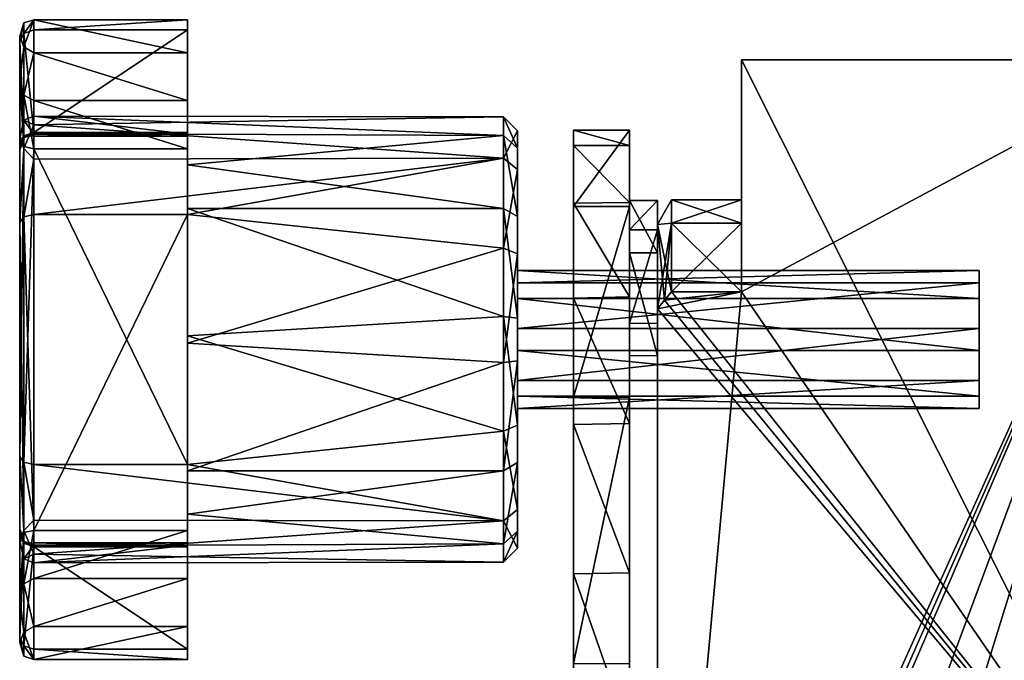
# Model space of a CAD drawing. Header units: millimetres. Extents: x -26 to 124, y -190 to 73.
# Tile 19 of 95: x -26 to 9, y 29 to 51. Entities that reach past the tile are written whole.
import ezdxf

# ---------------------------------------------------------------- set-up
doc = ezdxf.new("R2010")
doc.units = ezdxf.units.MM
doc.header["$LTSCALE"] = 41.718519
for name, color, linetype in [('10', 7, 'CONTINUOUS'), ('11', 7, 'CONTINUOUS'), ('1147', 7, 'CONTINUOUS'), ('1165', 7, 'CONTINUOUS'), ('1166', 7, 'CONTINUOUS'), ('13', 7, 'CONTINUOUS'), ('15', 7, 'CONTINUOUS'), ('16', 7, 'CONTINUOUS'), ('37', 7, 'CONTINUOUS'), ('48', 7, 'CONTINUOUS'), ('50', 7, 'CONTINUOUS'), ('64', 7, 'CONTINUOUS'), ('70', 7, 'CONTINUOUS'), ('71', 7, 'CONTINUOUS'), ('72', 7, 'CONTINUOUS'), ('73', 7, 'CONTINUOUS'), ('74', 7, 'CONTINUOUS'), ('75', 7, 'CONTINUOUS'), ('76', 7, 'CONTINUOUS'), ('77', 7, 'CONTINUOUS'), ('78', 7, 'CONTINUOUS'), ('79', 7, 'CONTINUOUS'), ('80', 7, 'CONTINUOUS'), ('81', 7, 'CONTINUOUS'), ('82', 7, 'CONTINUOUS'), ('83', 7, 'CONTINUOUS'), ('84', 7, 'CONTINUOUS'), ('85', 7, 'CONTINUOUS'), ('86', 7, 'CONTINUOUS'), ('87', 7, 'CONTINUOUS'), ('88', 7, 'CONTINUOUS'), ('89', 7, 'CONTINUOUS'), ('90', 7, 'CONTINUOUS'), ('91', 7, 'CONTINUOUS'), ('92', 7, 'CONTINUOUS'), ('93', 7, 'CONTINUOUS'), ('94', 7, 'CONTINUOUS'), ('95', 7, 'CONTINUOUS')]:
    doc.layers.add(name, color=color, linetype=linetype)

msp = doc.modelspace()

# ---------------------------------------------------------------- linework, layer by layer
at = {"layer": '10', "color": 7, "linetype": 'CONTINUOUS'}
for points in [[(0, 41.703, -10), (0, 50, -10), (15.5, 19.15, -10), (0, 41.703, -10)], [(0, 50, -10), (15.5, 50, -10), (15.5, 19.15, -10), (0, 50, -10)], [(-2.75, 41.403, -10), (-2.5, 41.703, -10), (15.5, 19.15, -10), (-2.75, 41.403, -10)], [(-2.5, 41.703, -10), (0, 41.703, -10), (15.5, 19.15, -10), (-2.5, 41.703, -10)], [(-3, 41.101, -10), (-2.75, 41.403, -10), (15.5, 19.15, -10), (-3, 41.101, -10)], [(-3, 19.15, -10), (-3, 41.101, -10), (15.5, 19.15, -10), (-3, 19.15, -10)]]:
    msp.add_3dface(points, dxfattribs=at)
at = {"layer": '11', "color": 7, "linetype": 'CONTINUOUS'}
for points in [[(0, 44.157, 6.741), (0, 45, 1), (-2.5, 44.158, 6.742), (0, 44.157, 6.741)], [(-2.5, 44.158, 6.742), (0, 45, 1), (-2.5, 45, 1), (-2.5, 44.158, 6.742)], [(-2.5, 45, 1), (0, 45, 1), (0, 44.157, -4.741), (-2.5, 45, 1)], [(-2.5, 44.158, -4.742), (-2.5, 45, 1), (0, 44.157, -4.741), (-2.5, 44.158, -4.742)], [(-2.5, 41.703, 12), (0, 44.157, 6.741), (-2.5, 44.158, 6.742), (-2.5, 41.703, 12)], [(-2.5, 41.703, -10), (-2.5, 44.158, -4.742), (0, 41.703, -10), (-2.5, 41.703, -10)], [(0, 41.703, -10), (-2.5, 44.158, -4.742), (0, 44.157, -4.741), (0, 41.703, -10)], [(-2.5, 41.703, 12), (0, 41.703, 12), (0, 44.157, 6.741), (-2.5, 41.703, 12)]]:
    msp.add_3dface(points, dxfattribs=at)
at = {"layer": '1147', "linetype": 'CONTINUOUS'}
for points in [[(-3, 44.966, 0.419), (-3, 43.101, -2.922), (-4, 44.966, 0.419), (-3, 44.966, 0.419)], [(-4, 44.966, 0.419), (-3, 43.101, -2.922), (-4, 43.101, -2.922), (-4, 44.966, 0.419)], [(-3, 43.922, 4.101), (-3, 44.966, 0.419), (-4, 43.922, 4.101), (-3, 43.922, 4.101)], [(-4, 43.922, 4.101), (-3, 44.966, 0.419), (-4, 44.966, 0.419), (-4, 43.922, 4.101)], [(-3, 40.581, 5.966), (-3, 43.922, 4.101), (-4, 40.581, 5.966), (-3, 40.581, 5.966)], [(-4, 40.581, 5.966), (-3, 43.922, 4.101), (-4, 43.922, 4.101), (-4, 40.581, 5.966)], [(-3, 43.101, -2.922), (-3, 39.419, -3.966), (-4, 43.101, -2.922), (-3, 43.101, -2.922)], [(-4, 43.101, -2.922), (-3, 39.419, -3.966), (-4, 39.419, -3.966), (-4, 43.101, -2.922)]]:
    msp.add_3dface(points, dxfattribs=at)
at = {"layer": '1165', "color": 7, "linetype": 'CONTINUOUS'}
for points in [[(8.5, 42.468, 0.604), (8.5, 41.465, -1.026), (-8, 42.468, 0.604), (8.5, 42.468, 0.604)], [(-8, 42.468, 0.604), (8.5, 41.465, -1.026), (-8, 41.465, -1.026), (-8, 42.468, 0.604)], [(8.5, 42.026, 2.465), (8.5, 42.468, 0.604), (-8, 42.026, 2.465), (8.5, 42.026, 2.465)], [(-8, 42.026, 2.465), (8.5, 42.468, 0.604), (-8, 42.468, 0.604), (-8, 42.026, 2.465)], [(8.5, 40.396, 3.468), (8.5, 42.026, 2.465), (-8, 40.396, 3.468), (8.5, 40.396, 3.468)], [(-8, 40.396, 3.468), (8.5, 42.026, 2.465), (-8, 42.026, 2.465), (-8, 40.396, 3.468)], [(8.5, 38.535, 3.026), (8.5, 40.396, 3.468), (-8, 38.535, 3.026), (8.5, 38.535, 3.026)], [(-8, 38.535, 3.026), (8.5, 40.396, 3.468), (-8, 40.396, 3.468), (-8, 38.535, 3.026)]]:
    msp.add_3dface(points, dxfattribs=at)
at = {"layer": '1166', "color": 7, "linetype": 'CONTINUOUS'}
for points in [[(-8, 41.465, -1.026), (8.5, 41.465, -1.026), (8.5, 39.604, -1.468), (-8, 41.465, -1.026)], [(-8, 41.465, -1.026), (8.5, 39.604, -1.468), (-8, 39.604, -1.468), (-8, 41.465, -1.026)], [(8.5, 39.604, -1.468), (8.5, 37.974, -0.465), (-8, 39.604, -1.468), (8.5, 39.604, -1.468)], [(-8, 39.604, -1.468), (8.5, 37.974, -0.465), (-8, 37.974, -0.465), (-8, 39.604, -1.468)], [(8.5, 38.535, 3.026), (-8, 38.535, 3.026), (-8, 37.532, 1.396), (8.5, 38.535, 3.026)], [(8.5, 37.532, 1.396), (8.5, 38.535, 3.026), (-8, 37.532, 1.396), (8.5, 37.532, 1.396)], [(8.5, 37.974, -0.465), (8.5, 37.532, 1.396), (-8, 37.974, -0.465), (8.5, 37.974, -0.465)], [(-8, 37.974, -0.465), (8.5, 37.532, 1.396), (-8, 37.532, 1.396), (-8, 37.974, -0.465)]]:
    msp.add_3dface(points, dxfattribs=at)
at = {"layer": '13', "color": 7, "linetype": 'CONTINUOUS'}
for points in [[(0, 41.703, 12), (0, 50, 12), (0, 44.157, 6.741), (0, 41.703, 12)], [(0, 44.157, 6.741), (0, 50, 12), (0, 50, -10), (0, 44.157, 6.741)], [(0, 45, 1), (0, 44.157, 6.741), (0, 50, -10), (0, 45, 1)], [(0, 44.157, -4.741), (0, 45, 1), (0, 50, -10), (0, 44.157, -4.741)], [(0, 41.703, -10), (0, 44.157, -4.741), (0, 50, -10), (0, 41.703, -10)]]:
    msp.add_3dface(points, dxfattribs=at)
at = {"layer": '15', "color": 7, "linetype": 'CONTINUOUS'}
for points in [[(0, 50, 12), (15.5, 50, 12), (13.793, 50, 10.25), (0, 50, 12)], [(0, 50, -10), (0, 50, 12), (9.69, 50, -8.061), (0, 50, -10)], [(9.69, 50, -8.061), (0, 50, 12), (9.5, 50, -7.543), (9.69, 50, -8.061)], [(9.5, 50, -7.543), (0, 50, 12), (9.5, 50, 9.543), (9.5, 50, -7.543)], [(9.5, 50, 9.543), (0, 50, 12), (9.689, 50, 10.06), (9.5, 50, 9.543)], [(9.689, 50, 10.06), (0, 50, 12), (10.207, 50, 10.25), (9.689, 50, 10.06)], [(10.207, 50, 10.25), (0, 50, 12), (13.793, 50, 10.25), (10.207, 50, 10.25)], [(15.5, 50, -10), (0, 50, -10), (10.207, 50, -8.25), (15.5, 50, -10)], [(10.207, 50, -8.25), (0, 50, -10), (9.69, 50, -8.061), (10.207, 50, -8.25)]]:
    msp.add_3dface(points, dxfattribs=at)
at = {"layer": '16', "color": 7, "linetype": 'CONTINUOUS'}
for points in [[(15.5, 50, 12), (0, 41.703, 12), (-3, 8.899, 12), (15.5, 50, 12)], [(-2.75, 8.597, 12), (15.5, 50, 12), (-3, 8.899, 12), (-2.75, 8.597, 12)], [(-2.5, 8.297, 12), (15.5, 50, 12), (-2.75, 8.597, 12), (-2.5, 8.297, 12)], [(-2.5, 8.297, 12), (0, 8.297, 12), (15.5, 50, 12), (-2.5, 8.297, 12)], [(0, 0, 12), (15.5, 0, 12), (15.5, 50, 12), (0, 0, 12)], [(0, 8.297, 12), (0, 0, 12), (15.5, 50, 12), (0, 8.297, 12)], [(0, 50, 12), (0, 41.703, 12), (15.5, 50, 12), (0, 50, 12)], [(-3, 8.899, 12), (0, 41.703, 12), (-3, 41.101, 12), (-3, 8.899, 12)], [(-3, 41.101, 12), (0, 41.703, 12), (-2.75, 41.403, 12), (-3, 41.101, 12)], [(0, 41.703, 12), (-2.5, 41.703, 12), (-2.75, 41.403, 12), (0, 41.703, 12)]]:
    msp.add_3dface(points, dxfattribs=at)
at = {"layer": '37', "color": 7, "linetype": 'CONTINUOUS'}
for points in [[(-2.5, 44.158, 6.742), (-2.5, 45, 1), (-3, 44.112, 4.87), (-2.5, 44.158, 6.742)], [(-2.5, 45, 1), (-2.5, 44.158, -4.742), (-3, 44.112, -2.87), (-2.5, 45, 1)], [(-3, 44.112, 4.87), (-2.5, 45, 1), (-3, 44.112, -2.87), (-3, 44.112, 4.87)], [(-3, 41.101, 12), (-2.75, 41.403, 12), (-2.5, 44.158, 6.742), (-3, 41.101, 12)], [(-3, 41.101, 12), (-2.5, 44.158, 6.742), (-3, 44.112, 4.87), (-3, 41.101, 12)], [(-2.5, 44.158, -4.742), (-2.5, 41.703, -10), (-3, 44.112, -2.87), (-2.5, 44.158, -4.742)], [(-2.5, 41.703, -10), (-2.75, 41.403, -10), (-3, 44.112, -2.87), (-2.5, 41.703, -10)], [(-2.75, 41.403, -10), (-3, 41.101, -10), (-3, 44.112, -2.87), (-2.75, 41.403, -10)], [(-2.75, 41.403, 12), (-2.5, 41.703, 12), (-2.5, 44.158, 6.742), (-2.75, 41.403, 12)]]:
    msp.add_3dface(points, dxfattribs=at)
at = {"layer": '48', "color": 3, "linetype": 'CONTINUOUS'}
for points in [[(-4, 47.483, 1.871), (-4, 44.754, 11.77), (-4, 46.942, -3.978), (-4, 47.483, 1.871)], [(-4, 46.942, -3.978), (-4, 44.754, 11.77), (-4, 44.899, -9.499), (-4, 46.942, -3.978)], [(-4, 44.754, 11.77), (-4, 37.942, 19.404), (-4, 44.899, -9.499), (-4, 44.754, 11.77)], [(-4, 44.899, -9.499), (-4, 37.942, 19.404), (-4, 41.523, -14.272), (-4, 44.899, -9.499)], [(-4, 41.523, -14.272), (-4, 37.942, 19.404), (-4, 37.003, -18.03), (-4, 41.523, -14.272)], [(-4, 37.942, 19.404), (-4, 28.417, 23.239), (-4, 37.003, -18.03), (-4, 37.942, 19.404)], [(-4, 37.003, -18.03), (-4, 28.417, 23.239), (-4, 31.656, -20.492), (-4, 37.003, -18.03)], [(-4, 27.76, 23.435), (-4, 27.181, 23.803), (-4, 31.656, -20.492), (-4, 27.76, 23.435)], [(-4, 31.656, -20.492), (-4, 27.181, 23.803), (-4, 25.881, -21.483), (-4, 31.656, -20.492)], [(-4, 28.417, 23.239), (-4, 27.76, 23.435), (-4, 31.656, -20.492), (-4, 28.417, 23.239)]]:
    msp.add_3dface(points, dxfattribs=at)
at = {"layer": '50', "color": 3, "linetype": 'CONTINUOUS'}
for points in [[(-6, 47.483, 1.871), (-6, 46.935, -4.008), (-6, 44.754, 11.77), (-6, 47.483, 1.871)], [(-6, 46.935, -4.008), (-6, 44.872, -9.549), (-6, 44.754, 11.77), (-6, 46.935, -4.008)], [(-6, 44.872, -9.549), (-6, 41.478, -14.321), (-6, 44.754, 11.77), (-6, 44.872, -9.549)], [(-6, 44.754, 11.77), (-6, 41.478, -14.321), (-6, 37.942, 19.404), (-6, 44.754, 11.77)], [(-6, 41.478, -14.321), (-6, 36.959, -18.058), (-6, 37.942, 19.404), (-6, 41.478, -14.321)], [(-6, 36.959, -18.058), (-6, 31.629, -20.501), (-6, 37.942, 19.404), (-6, 36.959, -18.058)], [(-6, 37.942, 19.404), (-6, 31.629, -20.501), (-6, 28.417, 23.239), (-6, 37.942, 19.404)], [(-6, 31.629, -20.501), (-6, 25.862, -21.483), (-6, 28.417, 23.239), (-6, 31.629, -20.501)]]:
    msp.add_3dface(points, dxfattribs=at)
at = {"layer": '64', "color": 3, "linetype": 'CONTINUOUS'}
for points in [[(-4, 44.754, 11.77), (-4, 47.483, 1.871), (-6, 44.754, 11.77), (-4, 44.754, 11.77)], [(-4, 47.483, 1.871), (-4, 46.942, -3.978), (-6, 47.483, 1.871), (-4, 47.483, 1.871)], [(-4, 47.483, 1.871), (-6, 47.483, 1.871), (-6, 44.754, 11.77), (-4, 47.483, 1.871)], [(-4, 46.942, -3.978), (-6, 46.935, -4.008), (-6, 47.483, 1.871), (-4, 46.942, -3.978)], [(-4, 46.942, -3.978), (-4, 44.899, -9.499), (-6, 46.935, -4.008), (-4, 46.942, -3.978)], [(-4, 44.899, -9.499), (-6, 44.872, -9.549), (-6, 46.935, -4.008), (-4, 44.899, -9.499)], [(-4, 44.899, -9.499), (-4, 41.523, -14.272), (-6, 44.872, -9.549), (-4, 44.899, -9.499)], [(-4, 41.523, -14.272), (-6, 41.478, -14.321), (-6, 44.872, -9.549), (-4, 41.523, -14.272)], [(-4, 37.942, 19.404), (-4, 44.754, 11.77), (-6, 37.942, 19.404), (-4, 37.942, 19.404)], [(-4, 44.754, 11.77), (-6, 44.754, 11.77), (-6, 37.942, 19.404), (-4, 44.754, 11.77)], [(-4, 41.523, -14.272), (-4, 37.003, -18.03), (-6, 41.478, -14.321), (-4, 41.523, -14.272)], [(-4, 37.003, -18.03), (-6, 36.959, -18.058), (-6, 41.478, -14.321), (-4, 37.003, -18.03)], [(-4, 28.417, 23.239), (-4, 37.942, 19.404), (-6, 28.417, 23.239), (-4, 28.417, 23.239)], [(-4, 37.942, 19.404), (-6, 37.942, 19.404), (-6, 28.417, 23.239), (-4, 37.942, 19.404)], [(-4, 37.003, -18.03), (-4, 31.656, -20.492), (-6, 36.959, -18.058), (-4, 37.003, -18.03)], [(-4, 31.656, -20.492), (-6, 31.629, -20.501), (-6, 36.959, -18.058), (-4, 31.656, -20.492)], [(-4, 31.656, -20.492), (-4, 25.881, -21.483), (-6, 31.629, -20.501), (-4, 31.656, -20.492)], [(-4, 25.881, -21.483), (-6, 25.862, -21.483), (-6, 31.629, -20.501), (-4, 25.881, -21.483)]]:
    msp.add_3dface(points, dxfattribs=at)
at = {"layer": '70', "linetype": 'CONTINUOUS'}
for points in [[(-25.8, 49.261, -13.129), (-25.8, 47.101, -12.823), (-25.8, 50.833, -11.639), (-25.8, 49.261, -13.129)], [(-25.8, 50.833, -11.639), (-25.8, 47.101, -12.823), (-25.8, 50.643, -9.466), (-25.8, 50.833, -11.639)], [(-25.8, 47.101, -12.823), (-25.8, 35.811, -5.221), (-25.8, 50.643, -9.466), (-25.8, 47.101, -12.823)], [(-25.8, 50.643, -9.466), (-25.8, 35.811, -5.221), (-25.8, 46.977, -3.334), (-25.8, 50.643, -9.466)], [(-25.8, 35.811, -5.221), (-25.8, 32.804, -1.112), (-25.8, 47.196, 3.112), (-25.8, 35.811, -5.221)], [(-25.8, 47.196, 3.112), (-25.8, 32.804, -1.112), (-25.8, 44.189, 7.221), (-25.8, 47.196, 3.112)], [(-25.8, 46.887, -1.97), (-25.8, 35.811, -5.221), (-25.8, 47.196, 3.112), (-25.8, 46.887, -1.97)], [(-25.8, 46.977, -3.334), (-25.8, 35.811, -5.221), (-25.8, 46.768, -2.663), (-25.8, 46.977, -3.334)], [(-25.8, 46.768, -2.663), (-25.8, 35.811, -5.221), (-25.8, 46.887, -1.97), (-25.8, 46.768, -2.663)], [(-25.8, 33.023, 5.334), (-25.8, 29.357, 11.466), (-25.8, 44.189, 7.221), (-25.8, 33.023, 5.334)], [(-25.8, 44.189, 7.221), (-25.8, 29.357, 11.466), (-25.8, 32.899, 14.823), (-25.8, 44.189, 7.221)], [(-25.8, 33.232, 4.663), (-25.8, 33.023, 5.334), (-25.8, 44.189, 7.221), (-25.8, 33.232, 4.663)], [(-25.8, 33.113, 3.97), (-25.8, 33.232, 4.663), (-25.8, 44.189, 7.221), (-25.8, 33.113, 3.97)], [(-25.8, 32.804, -1.112), (-25.8, 33.113, 3.97), (-25.8, 44.189, 7.221), (-25.8, 32.804, -1.112)], [(-25.8, 32.899, 14.823), (-25.8, 29.357, 11.466), (-25.8, 29.167, 13.639), (-25.8, 32.899, 14.823)], [(-25.8, 30.739, 15.129), (-25.8, 32.899, 14.823), (-25.8, 29.167, 13.639), (-25.8, 30.739, 15.129)]]:
    msp.add_3dface(points, dxfattribs=at)
at = {"layer": '71', "linetype": 'CONTINUOUS'}
for points in [[(-8, 46.077, 5.395), (-8, 43.061, 7.847), (-8, 47.461, 1.764), (-8, 46.077, 5.395)], [(-8, 47.461, 1.764), (-8, 43.061, 7.847), (-8, 46.847, -2.061), (-8, 47.461, 1.764)], [(-8, 35.605, 7.077), (-8, 44.395, -5.077), (-8, 46.847, -2.061), (-8, 35.605, 7.077)], [(-8, 39.236, 8.461), (-8, 35.605, 7.077), (-8, 46.847, -2.061), (-8, 39.236, 8.461)], [(-8, 43.061, 7.847), (-8, 39.236, 8.461), (-8, 46.847, -2.061), (-8, 43.061, 7.847)], [(-8, 40.764, -6.461), (-8, 44.395, -5.077), (-8, 33.153, 4.061), (-8, 40.764, -6.461)], [(-8, 44.395, -5.077), (-8, 35.605, 7.077), (-8, 33.153, 4.061), (-8, 44.395, -5.077)], [(-8, 36.939, -5.847), (-8, 40.764, -6.461), (-8, 33.153, 4.061), (-8, 36.939, -5.847)], [(-8, 33.923, -3.395), (-8, 36.939, -5.847), (-8, 32.539, 0.236), (-8, 33.923, -3.395)], [(-8, 36.939, -5.847), (-8, 33.153, 4.061), (-8, 32.539, 0.236), (-8, 36.939, -5.847)]]:
    msp.add_3dface(points, dxfattribs=at)
at = {"layer": '72', "linetype": 'CONTINUOUS'}
for points in [[(-8.5, 47.958, 1.819), (-8.5, 47.301, -2.27), (-25.3, 47.985, 0.514), (-8.5, 47.958, 1.819)], [(-25.3, 47.676, 3.253), (-8.5, 47.958, 1.819), (-25.3, 47.985, 0.514), (-25.3, 47.676, 3.253)], [(-25.3, 47.985, 0.514), (-8.5, 47.301, -2.27), (-19.8, 47.346, -2.168), (-25.3, 47.985, 0.514)], [(-25.3, 47.346, -2.168), (-25.3, 47.985, 0.514), (-19.8, 47.346, -2.168), (-25.3, 47.346, -2.168)], [(-8.5, 46.482, 5.688), (-8.5, 47.958, 1.819), (-25.3, 47.676, 3.253), (-8.5, 46.482, 5.688)], [(-25.3, 46.455, 5.725), (-8.5, 46.482, 5.688), (-25.3, 47.676, 3.253), (-25.3, 46.455, 5.725)], [(-19.8, 47.346, -2.168), (-8.5, 47.301, -2.27), (-19.8, 46.241, -4.005), (-19.8, 47.346, -2.168)], [(-8.5, 47.301, -2.27), (-8.5, 44.688, -5.482), (-19.8, 46.241, -4.005), (-8.5, 47.301, -2.27)], [(-19.8, 44.468, 7.636), (-8.5, 46.482, 5.688), (-25.3, 44.468, 7.636), (-19.8, 44.468, 7.636)], [(-25.3, 44.468, 7.636), (-8.5, 46.482, 5.688), (-25.3, 46.455, 5.725), (-25.3, 44.468, 7.636)], [(-8.5, 43.27, 8.301), (-8.5, 46.482, 5.688), (-19.8, 44.468, 7.636), (-8.5, 43.27, 8.301)], [(-8.5, 44.688, -5.482), (-19.8, 44.688, -5.482), (-19.8, 46.241, -4.005), (-8.5, 44.688, -5.482)], [(-19.8, 39.866, 8.998), (-8.5, 43.27, 8.301), (-19.8, 44.468, 7.636), (-19.8, 39.866, 8.998)], [(-8.5, 39.181, 8.958), (-8.5, 43.27, 8.301), (-19.8, 39.866, 8.998), (-8.5, 39.181, 8.958)], [(-19.8, 35.312, 7.482), (-8.5, 39.181, 8.958), (-19.8, 39.866, 8.998), (-19.8, 35.312, 7.482)], [(-19.8, 35.312, 7.482), (-8.5, 35.312, 7.482), (-8.5, 39.181, 8.958), (-19.8, 35.312, 7.482)]]:
    msp.add_3dface(points, dxfattribs=at)
at = {"layer": '73', "linetype": 'CONTINUOUS'}
for points in [[(-8.5, 44.688, -5.482), (-8.5, 40.819, -6.958), (-19.8, 44.688, -5.482), (-8.5, 44.688, -5.482)], [(-19.8, 44.688, -5.482), (-8.5, 40.819, -6.958), (-19.8, 40.134, -6.998), (-19.8, 44.688, -5.482)], [(-8.5, 40.819, -6.958), (-8.5, 36.73, -6.301), (-19.8, 40.134, -6.998), (-8.5, 40.819, -6.958)], [(-19.8, 40.134, -6.998), (-8.5, 36.73, -6.301), (-19.8, 35.532, -5.636), (-19.8, 40.134, -6.998)], [(-8.5, 36.73, -6.301), (-8.5, 33.518, -3.688), (-19.8, 35.532, -5.636), (-8.5, 36.73, -6.301)], [(-25.3, 33.545, -3.725), (-25.3, 35.532, -5.636), (-8.5, 33.518, -3.688), (-25.3, 33.545, -3.725)], [(-8.5, 33.518, -3.688), (-25.3, 35.532, -5.636), (-19.8, 35.532, -5.636), (-8.5, 33.518, -3.688)], [(-19.8, 35.312, 7.482), (-19.8, 33.759, 6.005), (-8.5, 35.312, 7.482), (-19.8, 35.312, 7.482)], [(-8.5, 35.312, 7.482), (-19.8, 33.759, 6.005), (-8.5, 32.699, 4.27), (-8.5, 35.312, 7.482)], [(-25.3, 32.324, -1.253), (-25.3, 33.545, -3.725), (-8.5, 33.518, -3.688), (-25.3, 32.324, -1.253)], [(-25.3, 32.324, -1.253), (-8.5, 33.518, -3.688), (-8.5, 32.042, 0.181), (-25.3, 32.324, -1.253)], [(-19.8, 33.759, 6.005), (-19.8, 32.654, 4.168), (-8.5, 32.699, 4.27), (-19.8, 33.759, 6.005)], [(-19.8, 32.654, 4.168), (-25.3, 32.015, 1.486), (-8.5, 32.699, 4.27), (-19.8, 32.654, 4.168)], [(-8.5, 32.699, 4.27), (-25.3, 32.015, 1.486), (-8.5, 32.042, 0.181), (-8.5, 32.699, 4.27)], [(-25.3, 32.654, 4.168), (-25.3, 32.015, 1.486), (-19.8, 32.654, 4.168), (-25.3, 32.654, 4.168)], [(-25.3, 32.015, 1.486), (-25.3, 32.324, -1.253), (-8.5, 32.042, 0.181), (-25.3, 32.015, 1.486)]]:
    msp.add_3dface(points, dxfattribs=at)
at = {"layer": '74', "linetype": 'CONTINUOUS'}
for points in [[(-19.8, 51.072, -9.21), (-19.8, 46.822, -13.238), (-19.8, 51.436, -11.353), (-19.8, 51.072, -9.21)], [(-19.8, 51.436, -11.353), (-19.8, 46.822, -13.238), (-19.8, 48.548, -13.749), (-19.8, 51.436, -11.353)], [(-19.8, 50.256, -13.18), (-19.8, 51.436, -11.353), (-19.8, 48.548, -13.749), (-19.8, 50.256, -13.18)], [(-19.8, 44.688, -5.482), (-19.8, 46.822, -13.238), (-19.8, 51.072, -9.21), (-19.8, 44.688, -5.482)], [(-19.8, 47.406, -3.077), (-19.8, 44.688, -5.482), (-19.8, 51.072, -9.21), (-19.8, 47.406, -3.077)], [(-19.8, 46.241, -4.005), (-19.8, 44.688, -5.482), (-19.8, 47.406, -3.077), (-19.8, 46.241, -4.005)], [(-19.8, 47.267, -2.63), (-19.8, 46.241, -4.005), (-19.8, 47.406, -3.077), (-19.8, 47.267, -2.63)], [(-19.8, 47.346, -2.168), (-19.8, 46.241, -4.005), (-19.8, 47.267, -2.63), (-19.8, 47.346, -2.168)], [(-19.8, 44.688, -5.482), (-19.8, 40.134, -6.998), (-19.8, 46.822, -13.238), (-19.8, 44.688, -5.482)], [(-19.8, 40.134, -6.998), (-19.8, 35.532, -5.636), (-19.8, 46.822, -13.238), (-19.8, 40.134, -6.998)]]:
    msp.add_3dface(points, dxfattribs=at)
at = {"layer": '75', "linetype": 'CONTINUOUS'}
for points in [[(-25.3, 51.072, -9.21), (-25.3, 47.406, -3.077), (-19.8, 51.072, -9.21), (-25.3, 51.072, -9.21)], [(-25.3, 47.406, -3.077), (-19.8, 47.406, -3.077), (-19.8, 51.072, -9.21), (-25.3, 47.406, -3.077)]]:
    msp.add_3dface(points, dxfattribs=at)
at = {"layer": '76', "linetype": 'CONTINUOUS'}
for points in [[(-25.3, 51.436, -11.354), (-25.3, 51.072, -9.21), (-19.8, 51.436, -11.353), (-25.3, 51.436, -11.354)], [(-25.3, 51.072, -9.21), (-19.8, 51.072, -9.21), (-19.8, 51.436, -11.353), (-25.3, 51.072, -9.21)], [(-25.3, 50.256, -13.18), (-25.3, 51.436, -11.354), (-19.8, 50.256, -13.18), (-25.3, 50.256, -13.18)], [(-25.3, 51.436, -11.354), (-19.8, 51.436, -11.353), (-19.8, 50.256, -13.18), (-25.3, 51.436, -11.354)], [(-25.3, 48.548, -13.749), (-25.3, 50.256, -13.18), (-19.8, 48.548, -13.749), (-25.3, 48.548, -13.749)], [(-25.3, 50.256, -13.18), (-19.8, 50.256, -13.18), (-19.8, 48.548, -13.749), (-25.3, 50.256, -13.18)], [(-25.3, 46.822, -13.238), (-25.3, 48.548, -13.749), (-19.8, 46.822, -13.238), (-25.3, 46.822, -13.238)], [(-19.8, 46.822, -13.238), (-25.3, 48.548, -13.749), (-19.8, 48.548, -13.749), (-19.8, 46.822, -13.238)]]:
    msp.add_3dface(points, dxfattribs=at)
at = {"layer": '77', "linetype": 'CONTINUOUS'}
for points in [[(-19.8, 35.532, -5.636), (-25.3, 35.532, -5.636), (-25.3, 46.822, -13.238), (-19.8, 35.532, -5.636)], [(-19.8, 35.532, -5.636), (-25.3, 46.822, -13.238), (-19.8, 46.822, -13.238), (-19.8, 35.532, -5.636)]]:
    msp.add_3dface(points, dxfattribs=at)
at = {"layer": '78', "linetype": 'CONTINUOUS'}
for points in [[(-19.8, 39.866, 8.998), (-19.8, 44.468, 7.636), (-19.8, 33.178, 15.238), (-19.8, 39.866, 8.998)], [(-19.8, 35.312, 7.482), (-19.8, 39.866, 8.998), (-19.8, 33.178, 15.238), (-19.8, 35.312, 7.482)], [(-19.8, 33.759, 6.005), (-19.8, 35.312, 7.482), (-19.8, 32.594, 5.077), (-19.8, 33.759, 6.005)], [(-19.8, 32.594, 5.077), (-19.8, 35.312, 7.482), (-19.8, 28.928, 11.21), (-19.8, 32.594, 5.077)], [(-19.8, 28.928, 11.21), (-19.8, 35.312, 7.482), (-19.8, 33.178, 15.238), (-19.8, 28.928, 11.21)], [(-19.8, 32.654, 4.168), (-19.8, 33.759, 6.005), (-19.8, 32.733, 4.63), (-19.8, 32.654, 4.168)], [(-19.8, 32.733, 4.63), (-19.8, 33.759, 6.005), (-19.8, 32.594, 5.077), (-19.8, 32.733, 4.63)], [(-19.8, 28.564, 13.353), (-19.8, 28.928, 11.21), (-19.8, 33.178, 15.238), (-19.8, 28.564, 13.353)], [(-19.8, 31.452, 15.749), (-19.8, 28.564, 13.353), (-19.8, 33.178, 15.238), (-19.8, 31.452, 15.749)], [(-19.8, 29.744, 15.18), (-19.8, 28.564, 13.353), (-19.8, 31.452, 15.749), (-19.8, 29.744, 15.18)]]:
    msp.add_3dface(points, dxfattribs=at)
at = {"layer": '79', "linetype": 'CONTINUOUS'}
for points in [[(-25.3, 28.928, 11.21), (-25.3, 32.594, 5.077), (-19.8, 28.928, 11.21), (-25.3, 28.928, 11.21)], [(-25.3, 32.594, 5.077), (-19.8, 32.594, 5.077), (-19.8, 28.928, 11.21), (-25.3, 32.594, 5.077)]]:
    msp.add_3dface(points, dxfattribs=at)
at = {"layer": '80', "linetype": 'CONTINUOUS'}
for points in [[(-19.8, 31.452, 15.749), (-19.8, 33.178, 15.238), (-25.3, 31.452, 15.749), (-19.8, 31.452, 15.749)], [(-25.3, 31.452, 15.749), (-19.8, 33.178, 15.238), (-25.3, 33.178, 15.238), (-25.3, 31.452, 15.749)], [(-19.8, 29.744, 15.18), (-19.8, 31.452, 15.749), (-25.3, 29.744, 15.18), (-19.8, 29.744, 15.18)], [(-25.3, 29.744, 15.18), (-19.8, 31.452, 15.749), (-25.3, 31.452, 15.749), (-25.3, 29.744, 15.18)], [(-19.8, 28.564, 13.353), (-19.8, 29.744, 15.18), (-25.3, 28.564, 13.354), (-19.8, 28.564, 13.353)], [(-19.8, 29.744, 15.18), (-25.3, 29.744, 15.18), (-25.3, 28.564, 13.354), (-19.8, 29.744, 15.18)], [(-25.3, 28.928, 11.21), (-19.8, 28.928, 11.21), (-19.8, 28.564, 13.353), (-25.3, 28.928, 11.21)], [(-25.3, 28.928, 11.21), (-19.8, 28.564, 13.353), (-25.3, 28.564, 13.354), (-25.3, 28.928, 11.21)]]:
    msp.add_3dface(points, dxfattribs=at)
at = {"layer": '81', "linetype": 'CONTINUOUS'}
for points in [[(-19.8, 44.468, 7.636), (-25.3, 44.468, 7.636), (-25.3, 33.178, 15.238), (-19.8, 44.468, 7.636)], [(-19.8, 33.178, 15.238), (-19.8, 44.468, 7.636), (-25.3, 33.178, 15.238), (-19.8, 33.178, 15.238)]]:
    msp.add_3dface(points, dxfattribs=at)
at = {"layer": '82', "linetype": 'CONTINUOUS'}
for points in [[(-25.8, 29.357, 11.466), (-25.8, 33.023, 5.334), (-25.654, 32.72, 5.153), (-25.8, 29.357, 11.466)], [(-25.654, 29.053, 11.285), (-25.8, 29.357, 11.466), (-25.654, 32.72, 5.153), (-25.654, 29.053, 11.285)], [(-25.3, 32.594, 5.077), (-25.654, 29.053, 11.285), (-25.654, 32.72, 5.153), (-25.3, 32.594, 5.077)], [(-25.3, 28.928, 11.21), (-25.654, 29.053, 11.285), (-25.3, 32.594, 5.077), (-25.3, 28.928, 11.21)]]:
    msp.add_3dface(points, dxfattribs=at)
at = {"layer": '83', "linetype": 'CONTINUOUS'}
for points in [[(-25.8, 32.899, 14.823), (-25.8, 30.739, 15.129), (-25.654, 33.096, 15.116), (-25.8, 32.899, 14.823)], [(-25.654, 33.096, 15.116), (-25.8, 30.739, 15.129), (-25.654, 31.266, 15.593), (-25.654, 33.096, 15.116)], [(-25.3, 31.452, 15.749), (-25.3, 33.178, 15.238), (-25.654, 31.266, 15.593), (-25.3, 31.452, 15.749)], [(-25.3, 33.178, 15.238), (-25.654, 33.096, 15.116), (-25.654, 31.266, 15.593), (-25.3, 33.178, 15.238)], [(-25.3, 29.744, 15.18), (-25.3, 31.452, 15.749), (-25.654, 31.266, 15.593), (-25.3, 29.744, 15.18)], [(-25.654, 31.266, 15.593), (-25.8, 30.739, 15.129), (-25.654, 29.54, 14.82), (-25.654, 31.266, 15.593)], [(-25.3, 29.744, 15.18), (-25.654, 31.266, 15.593), (-25.654, 29.54, 14.82), (-25.3, 29.744, 15.18)], [(-25.8, 30.739, 15.129), (-25.8, 29.167, 13.639), (-25.654, 29.54, 14.82), (-25.8, 30.739, 15.129)], [(-25.3, 28.564, 13.354), (-25.3, 29.744, 15.18), (-25.654, 29.54, 14.82), (-25.3, 28.564, 13.354)], [(-25.654, 29.54, 14.82), (-25.8, 29.167, 13.639), (-25.654, 28.675, 13.138), (-25.654, 29.54, 14.82)], [(-25.8, 29.167, 13.639), (-25.8, 29.357, 11.466), (-25.654, 28.675, 13.138), (-25.8, 29.167, 13.639)], [(-25.8, 29.357, 11.466), (-25.654, 29.053, 11.285), (-25.654, 28.675, 13.138), (-25.8, 29.357, 11.466)], [(-25.3, 28.564, 13.354), (-25.654, 29.54, 14.82), (-25.654, 28.675, 13.138), (-25.3, 28.564, 13.354)], [(-25.654, 29.053, 11.285), (-25.3, 28.928, 11.21), (-25.3, 28.564, 13.354), (-25.654, 29.053, 11.285)], [(-25.654, 29.053, 11.285), (-25.3, 28.564, 13.354), (-25.654, 28.675, 13.138), (-25.654, 29.053, 11.285)]]:
    msp.add_3dface(points, dxfattribs=at)
at = {"layer": '84', "linetype": 'CONTINUOUS'}
for points in [[(-25.8, 44.189, 7.221), (-25.654, 33.096, 15.116), (-25.654, 44.386, 7.515), (-25.8, 44.189, 7.221)], [(-25.3, 33.178, 15.238), (-25.3, 44.468, 7.636), (-25.654, 44.386, 7.515), (-25.3, 33.178, 15.238)], [(-25.654, 33.096, 15.116), (-25.3, 33.178, 15.238), (-25.654, 44.386, 7.515), (-25.654, 33.096, 15.116)], [(-25.8, 44.189, 7.221), (-25.8, 32.899, 14.823), (-25.654, 33.096, 15.116), (-25.8, 44.189, 7.221)]]:
    msp.add_3dface(points, dxfattribs=at)
at = {"layer": '85', "linetype": 'CONTINUOUS'}
for points in [[(-25.3, 47.676, 3.253), (-25.3, 47.985, 0.514), (-25.654, 47.842, 1.429), (-25.3, 47.676, 3.253)], [(-25.3, 47.985, 0.514), (-25.3, 47.346, -2.168), (-25.654, 47.842, 1.429), (-25.3, 47.985, 0.514)], [(-25.654, 47.211, -2.11), (-25.8, 47.196, 3.112), (-25.654, 47.842, 1.429), (-25.654, 47.211, -2.11)], [(-25.654, 47.842, 1.429), (-25.8, 47.196, 3.112), (-25.654, 46.829, 4.878), (-25.654, 47.842, 1.429)], [(-25.3, 47.676, 3.253), (-25.654, 47.842, 1.429), (-25.654, 46.829, 4.878), (-25.3, 47.676, 3.253)], [(-25.3, 47.346, -2.168), (-25.654, 47.211, -2.11), (-25.654, 47.842, 1.429), (-25.3, 47.346, -2.168)], [(-25.3, 46.455, 5.725), (-25.3, 47.676, 3.253), (-25.654, 46.829, 4.878), (-25.3, 46.455, 5.725)], [(-25.8, 46.887, -1.97), (-25.8, 47.196, 3.112), (-25.654, 47.211, -2.11), (-25.8, 46.887, -1.97)], [(-25.8, 47.196, 3.112), (-25.8, 44.189, 7.221), (-25.654, 46.829, 4.878), (-25.8, 47.196, 3.112)], [(-25.8, 44.189, 7.221), (-25.654, 44.386, 7.515), (-25.654, 46.829, 4.878), (-25.8, 44.189, 7.221)], [(-25.654, 44.386, 7.515), (-25.3, 46.455, 5.725), (-25.654, 46.829, 4.878), (-25.654, 44.386, 7.515)], [(-25.3, 44.468, 7.636), (-25.3, 46.455, 5.725), (-25.654, 44.386, 7.515), (-25.3, 44.468, 7.636)]]:
    msp.add_3dface(points, dxfattribs=at)
at = {"layer": '86', "linetype": 'CONTINUOUS'}
for points in [[(-25.654, 50.947, -9.285), (-25.3, 47.406, -3.077), (-25.3, 51.072, -9.21), (-25.654, 50.947, -9.285)], [(-25.8, 50.643, -9.466), (-25.654, 47.28, -3.153), (-25.654, 50.947, -9.285), (-25.8, 50.643, -9.466)], [(-25.654, 47.28, -3.153), (-25.3, 47.406, -3.077), (-25.654, 50.947, -9.285), (-25.654, 47.28, -3.153)], [(-25.8, 50.643, -9.466), (-25.8, 46.977, -3.334), (-25.654, 47.28, -3.153), (-25.8, 50.643, -9.466)]]:
    msp.add_3dface(points, dxfattribs=at)
at = {"layer": '87', "linetype": 'CONTINUOUS'}
for points in [[(-25.654, 50.947, -9.285), (-25.3, 51.072, -9.21), (-25.3, 51.436, -11.354), (-25.654, 50.947, -9.285)], [(-25.654, 51.325, -11.138), (-25.654, 50.947, -9.285), (-25.3, 51.436, -11.354), (-25.654, 51.325, -11.138)], [(-25.654, 50.46, -12.82), (-25.654, 51.325, -11.138), (-25.3, 51.436, -11.354), (-25.654, 50.46, -12.82)], [(-25.3, 50.256, -13.18), (-25.654, 50.46, -12.82), (-25.3, 51.436, -11.354), (-25.3, 50.256, -13.18)], [(-25.8, 50.833, -11.639), (-25.8, 50.643, -9.466), (-25.654, 51.325, -11.138), (-25.8, 50.833, -11.639)], [(-25.654, 50.46, -12.82), (-25.8, 50.833, -11.639), (-25.654, 51.325, -11.138), (-25.654, 50.46, -12.82)], [(-25.8, 50.643, -9.466), (-25.654, 50.947, -9.285), (-25.654, 51.325, -11.138), (-25.8, 50.643, -9.466)], [(-25.8, 49.261, -13.129), (-25.8, 50.833, -11.639), (-25.654, 50.46, -12.82), (-25.8, 49.261, -13.129)], [(-25.654, 48.734, -13.593), (-25.8, 49.261, -13.129), (-25.654, 50.46, -12.82), (-25.654, 48.734, -13.593)], [(-25.654, 48.734, -13.593), (-25.654, 50.46, -12.82), (-25.3, 50.256, -13.18), (-25.654, 48.734, -13.593)], [(-25.3, 48.548, -13.749), (-25.654, 48.734, -13.593), (-25.3, 50.256, -13.18), (-25.3, 48.548, -13.749)], [(-25.8, 47.101, -12.823), (-25.8, 49.261, -13.129), (-25.654, 46.904, -13.116), (-25.8, 47.101, -12.823)], [(-25.654, 46.904, -13.116), (-25.8, 49.261, -13.129), (-25.654, 48.734, -13.593), (-25.654, 46.904, -13.116)], [(-25.654, 46.904, -13.116), (-25.654, 48.734, -13.593), (-25.3, 46.822, -13.238), (-25.654, 46.904, -13.116)], [(-25.3, 46.822, -13.238), (-25.654, 48.734, -13.593), (-25.3, 48.548, -13.749), (-25.3, 46.822, -13.238)]]:
    msp.add_3dface(points, dxfattribs=at)
at = {"layer": '88', "linetype": 'CONTINUOUS'}
for points in [[(-25.8, 35.811, -5.221), (-25.8, 47.101, -12.823), (-25.654, 46.904, -13.116), (-25.8, 35.811, -5.221)], [(-25.654, 35.614, -5.515), (-25.8, 35.811, -5.221), (-25.654, 46.904, -13.116), (-25.654, 35.614, -5.515)], [(-25.654, 35.614, -5.515), (-25.654, 46.904, -13.116), (-25.3, 46.822, -13.238), (-25.654, 35.614, -5.515)], [(-25.3, 35.532, -5.636), (-25.654, 35.614, -5.515), (-25.3, 46.822, -13.238), (-25.3, 35.532, -5.636)]]:
    msp.add_3dface(points, dxfattribs=at)
at = {"layer": '89', "linetype": 'CONTINUOUS'}
for points in [[(-25.8, 32.804, -1.112), (-25.8, 35.811, -5.221), (-25.654, 33.171, -2.878), (-25.8, 32.804, -1.112)], [(-25.654, 33.171, -2.878), (-25.8, 35.811, -5.221), (-25.654, 35.614, -5.515), (-25.654, 33.171, -2.878)], [(-25.654, 33.171, -2.878), (-25.654, 35.614, -5.515), (-25.3, 33.545, -3.725), (-25.654, 33.171, -2.878)], [(-25.3, 33.545, -3.725), (-25.654, 35.614, -5.515), (-25.3, 35.532, -5.636), (-25.3, 33.545, -3.725)], [(-25.3, 32.324, -1.253), (-25.654, 33.171, -2.878), (-25.3, 33.545, -3.725), (-25.3, 32.324, -1.253)], [(-25.654, 32.158, 0.571), (-25.8, 32.804, -1.112), (-25.654, 33.171, -2.878), (-25.654, 32.158, 0.571)], [(-25.8, 33.113, 3.97), (-25.8, 32.804, -1.112), (-25.654, 32.789, 4.11), (-25.8, 33.113, 3.97)], [(-25.654, 32.158, 0.571), (-25.654, 33.171, -2.878), (-25.3, 32.324, -1.253), (-25.654, 32.158, 0.571)], [(-25.654, 32.789, 4.11), (-25.8, 32.804, -1.112), (-25.654, 32.158, 0.571), (-25.654, 32.789, 4.11)], [(-25.3, 32.654, 4.168), (-25.654, 32.789, 4.11), (-25.654, 32.158, 0.571), (-25.3, 32.654, 4.168)], [(-25.3, 32.654, 4.168), (-25.654, 32.158, 0.571), (-25.3, 32.015, 1.486), (-25.3, 32.654, 4.168)], [(-25.3, 32.015, 1.486), (-25.654, 32.158, 0.571), (-25.3, 32.324, -1.253), (-25.3, 32.015, 1.486)]]:
    msp.add_3dface(points, dxfattribs=at)
at = {"layer": '90', "linetype": 'CONTINUOUS'}
for points in [[(-25.3, 32.594, 5.077), (-25.3, 32.734, 4.63), (-19.8, 32.594, 5.077), (-25.3, 32.594, 5.077)], [(-25.3, 32.734, 4.63), (-25.3, 32.654, 4.168), (-19.8, 32.733, 4.63), (-25.3, 32.734, 4.63)], [(-25.3, 32.734, 4.63), (-19.8, 32.733, 4.63), (-19.8, 32.594, 5.077), (-25.3, 32.734, 4.63)], [(-25.3, 32.654, 4.168), (-19.8, 32.654, 4.168), (-19.8, 32.733, 4.63), (-25.3, 32.654, 4.168)]]:
    msp.add_3dface(points, dxfattribs=at)
at = {"layer": '91', "linetype": 'CONTINUOUS'}
for points in [[(-25.3, 47.406, -3.077), (-25.3, 47.266, -2.63), (-19.8, 47.406, -3.077), (-25.3, 47.406, -3.077)], [(-25.3, 47.266, -2.63), (-19.8, 47.267, -2.63), (-19.8, 47.406, -3.077), (-25.3, 47.266, -2.63)], [(-25.3, 47.346, -2.168), (-19.8, 47.346, -2.168), (-19.8, 47.267, -2.63), (-25.3, 47.346, -2.168)], [(-25.3, 47.266, -2.63), (-25.3, 47.346, -2.168), (-19.8, 47.267, -2.63), (-25.3, 47.266, -2.63)]]:
    msp.add_3dface(points, dxfattribs=at)
at = {"layer": '92', "linetype": 'CONTINUOUS'}
for points in [[(-25.8, 46.977, -3.334), (-25.654, 47.211, -2.11), (-25.654, 47.28, -3.153), (-25.8, 46.977, -3.334)], [(-25.8, 46.977, -3.334), (-25.8, 46.768, -2.663), (-25.654, 47.211, -2.11), (-25.8, 46.977, -3.334)], [(-25.8, 46.768, -2.663), (-25.8, 46.887, -1.97), (-25.654, 47.211, -2.11), (-25.8, 46.768, -2.663)], [(-25.3, 47.406, -3.077), (-25.654, 47.28, -3.153), (-25.3, 47.266, -2.63), (-25.3, 47.406, -3.077)], [(-25.654, 47.211, -2.11), (-25.3, 47.346, -2.168), (-25.654, 47.28, -3.153), (-25.654, 47.211, -2.11)], [(-25.654, 47.28, -3.153), (-25.3, 47.346, -2.168), (-25.3, 47.266, -2.63), (-25.654, 47.28, -3.153)]]:
    msp.add_3dface(points, dxfattribs=at)
at = {"layer": '93', "linetype": 'CONTINUOUS'}
for points in [[(-25.8, 33.023, 5.334), (-25.8, 33.232, 4.663), (-25.654, 32.789, 4.11), (-25.8, 33.023, 5.334)], [(-25.8, 33.232, 4.663), (-25.8, 33.113, 3.97), (-25.654, 32.789, 4.11), (-25.8, 33.232, 4.663)], [(-25.654, 32.72, 5.153), (-25.8, 33.023, 5.334), (-25.654, 32.789, 4.11), (-25.654, 32.72, 5.153)], [(-25.3, 32.654, 4.168), (-25.654, 32.72, 5.153), (-25.654, 32.789, 4.11), (-25.3, 32.654, 4.168)], [(-25.3, 32.594, 5.077), (-25.654, 32.72, 5.153), (-25.3, 32.734, 4.63), (-25.3, 32.594, 5.077)], [(-25.3, 32.734, 4.63), (-25.654, 32.72, 5.153), (-25.3, 32.654, 4.168), (-25.3, 32.734, 4.63)]]:
    msp.add_3dface(points, dxfattribs=at)
at = {"layer": '94', "linetype": 'CONTINUOUS'}
for points in [[(-8, 47.461, 1.764), (-8, 46.847, -2.061), (-8.5, 47.958, 1.819), (-8, 47.461, 1.764)], [(-8.5, 46.482, 5.688), (-8, 47.461, 1.764), (-8.5, 47.958, 1.819), (-8.5, 46.482, 5.688)], [(-8.5, 47.958, 1.819), (-8, 46.847, -2.061), (-8.5, 47.301, -2.27), (-8.5, 47.958, 1.819)], [(-8, 46.077, 5.395), (-8, 47.461, 1.764), (-8.5, 46.482, 5.688), (-8, 46.077, 5.395)], [(-8, 44.395, -5.077), (-8.5, 44.688, -5.482), (-8.5, 47.301, -2.27), (-8, 44.395, -5.077)], [(-8, 46.847, -2.061), (-8, 44.395, -5.077), (-8.5, 47.301, -2.27), (-8, 46.847, -2.061)], [(-8.5, 43.27, 8.301), (-8, 46.077, 5.395), (-8.5, 46.482, 5.688), (-8.5, 43.27, 8.301)], [(-8, 43.061, 7.847), (-8, 46.077, 5.395), (-8.5, 43.27, 8.301), (-8, 43.061, 7.847)], [(-8.5, 39.181, 8.958), (-8, 43.061, 7.847), (-8.5, 43.27, 8.301), (-8.5, 39.181, 8.958)], [(-8, 39.236, 8.461), (-8, 43.061, 7.847), (-8.5, 39.181, 8.958), (-8, 39.236, 8.461)], [(-8.5, 35.312, 7.482), (-8, 35.605, 7.077), (-8, 39.236, 8.461), (-8.5, 35.312, 7.482)], [(-8.5, 35.312, 7.482), (-8, 39.236, 8.461), (-8.5, 39.181, 8.958), (-8.5, 35.312, 7.482)]]:
    msp.add_3dface(points, dxfattribs=at)
at = {"layer": '95', "linetype": 'CONTINUOUS'}
for points in [[(-8.5, 40.819, -6.958), (-8.5, 44.688, -5.482), (-8, 40.764, -6.461), (-8.5, 40.819, -6.958)], [(-8, 40.764, -6.461), (-8.5, 44.688, -5.482), (-8, 44.395, -5.077), (-8, 40.764, -6.461)], [(-8.5, 36.73, -6.301), (-8.5, 40.819, -6.958), (-8, 36.939, -5.847), (-8.5, 36.73, -6.301)], [(-8, 36.939, -5.847), (-8.5, 40.819, -6.958), (-8, 40.764, -6.461), (-8, 36.939, -5.847)], [(-8, 33.923, -3.395), (-8.5, 36.73, -6.301), (-8, 36.939, -5.847), (-8, 33.923, -3.395)], [(-8.5, 33.518, -3.688), (-8.5, 36.73, -6.301), (-8, 33.923, -3.395), (-8.5, 33.518, -3.688)], [(-8.5, 35.312, 7.482), (-8.5, 32.699, 4.27), (-8, 35.605, 7.077), (-8.5, 35.312, 7.482)], [(-8, 35.605, 7.077), (-8.5, 32.699, 4.27), (-8, 33.153, 4.061), (-8, 35.605, 7.077)], [(-8.5, 33.518, -3.688), (-8, 33.923, -3.395), (-8, 32.539, 0.236), (-8.5, 33.518, -3.688)], [(-8.5, 32.042, 0.181), (-8.5, 33.518, -3.688), (-8, 32.539, 0.236), (-8.5, 32.042, 0.181)], [(-8.5, 32.699, 4.27), (-8.5, 32.042, 0.181), (-8, 33.153, 4.061), (-8.5, 32.699, 4.27)], [(-8, 33.153, 4.061), (-8.5, 32.042, 0.181), (-8, 32.539, 0.236), (-8, 33.153, 4.061)]]:
    msp.add_3dface(points, dxfattribs=at)

doc.saveas('drawing.dxf')
